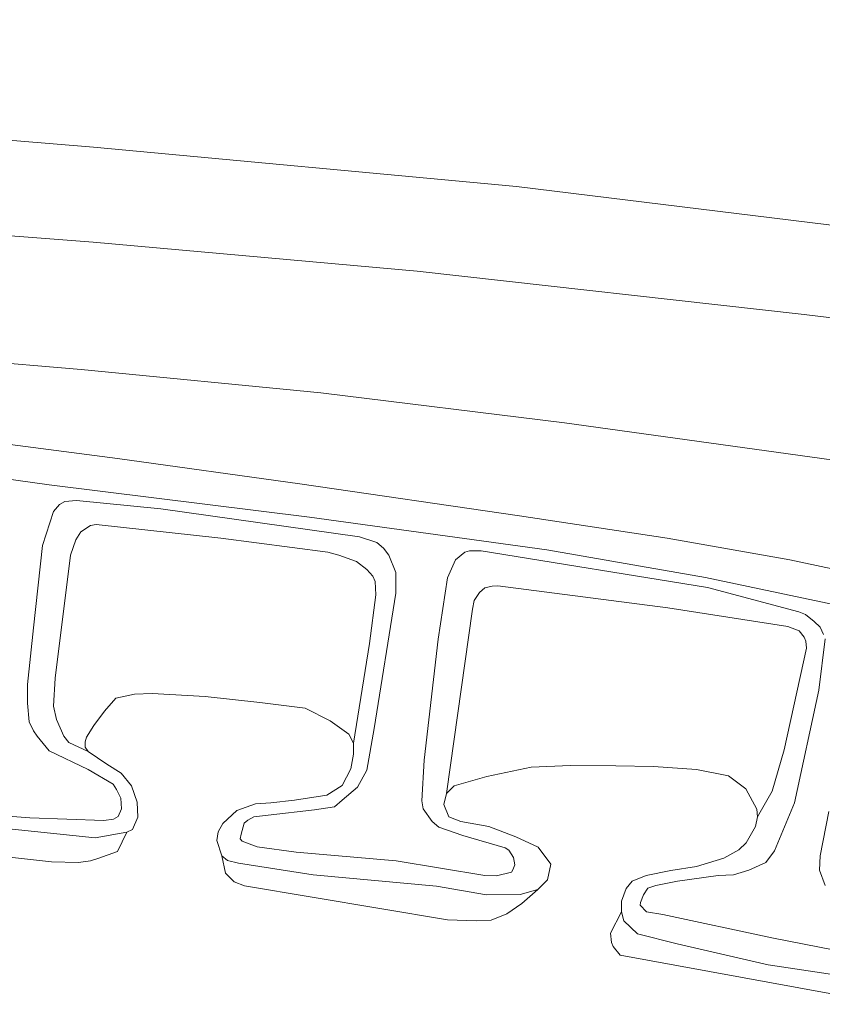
# Model space of a CAD drawing. Extents: x 126429 to 133038, y 413091 to 414846.
# Tile 60 of 256: x 127441 to 127471, y 413668 to 413704. Entities that reach past the tile are written whole.
import ezdxf

# ---------------------------------------------------------------- set-up
doc = ezdxf.new("R2010")
doc.units = 0
for name, color, linetype, lineweight in [('B-ME-BC-BETONVORM-GV', 50, 'Continuous', 18), ('B-ME-GR-GRAS-GV', 60, 'Continuous', 13), ('B-ME-GW-TALUD_KRUIN-G', 90, 'Continuous', 18), ('B-ME-GW-TALUD_TEEN-G', 90, 'Continuous', 18), ('B-ME-OB-BEKLEDING_STEEN-GV', 30, 'Continuous', 18), ('B-ME-OB-OEVERVOORZIENING-G', 7, 'Continuous', 18), ('B-ME-OG-WATER_RIVIER-GV', 130, 'Continuous', 18)]:
    doc.layers.add(name, color=color, linetype=linetype, lineweight=lineweight)

msp = doc.modelspace()

# ---------------------------------------------------------------- linework, layer by layer
at = {"layer": 'B-ME-BC-BETONVORM-GV'}
for points in [[(127382.1325, 413693.9371, 1.158), (127383.1461, 413693.9313, 1.158), (127383.1485, 413690.3947, 1.077), (127394.9537, 413690.7103, 1.086), (127401.3515, 413690.809, 1.104), (127406.72, 413690.7784, 1.095), (127412.3511, 413690.7237, 1.095), (127418.8599, 413690.5289, 1.104), (127424.8978, 413690.2494, 1.113), (127430.5945, 413689.8565, 1.104), (127435.6655, 413689.3874, 1.095), (127445.0139, 413688.179, 1.131), (127451.7437, 413687.2396, 1.131), (127459.8461, 413686.0536, 1.149), (127465.2926, 413685.2341, 1.149), (127469.8216, 413684.4388, 1.158), (127475.2571, 413683.2802, 1.104), (127483.4912, 413681.4762, 1.113), (127489.768, 413680.1114, 1.122), (127499.8253, 413678.0718, 1.113), (127507.0009, 413676.7158, 1.095)], [(127506.7905, 413675.5143, 1.0915), (127499.0874, 413676.9987, 1.0755), (127494.6083, 413677.8708, 1.0995), (127488.5874, 413679.0885, 1.1395), (127482.1792, 413680.5354, 1.0915), (127475.6915, 413681.8829, 1.0675), (127466.7121, 413683.7762, 1.1155), (127460.8589, 413684.7989, 1.1155), (127452.1019, 413686.0116, 1.1235), (127442.4979, 413687.2077, 1.1315), (127435.885, 413688.1296, 1.1155), (127428.4408, 413688.8729, 1.1075), (127422.6968, 413689.206, 1.0755), (127415.5385, 413689.5291, 1.1075), (127410.1729, 413689.5998, 1.1315), (127401.8594, 413689.6672, 1.1075), (127394.5902, 413689.4884, 1.1075), (127389.9889, 413689.4746, 1.1235), (127382.499, 413689.2371, 1.0515)]]:
    msp.add_polyline3d(points, dxfattribs=at)
at = {"layer": 'B-ME-GR-GRAS-GV'}
for points in [[(127501.3332, 413693.0756, 2.698), (127489.271, 413694.3931, 2.718), (127475.266, 413696.3001, 2.738), (127459.7343, 413698.2157, 2.708), (127444.1301, 413699.6675, 2.708), (127428.0379, 413700.9857, 2.708), (127412.7754, 413701.8236, 2.788), (127398.4642, 413702.7062, 2.838), (127384.0008, 413703.2392, 2.818), (127383.3388, 413703.2555, 2.8172), (127383.7811, 413712.7809, 5.929), (127384.9416, 413712.7387, 5.929), (127394.6477, 413712.3229, 5.938), (127406.9214, 413711.8475, 5.956), (127420.3552, 413711.4555, 5.938), (127430.0161, 413711.0174, 5.92), (127438.403, 413710.4966, 5.848), (127450.0433, 413709.5517, 5.866), (127462.921, 413708.3294, 5.92), (127474.5375, 413707.1594, 5.902), (127485.4357, 413705.8516, 5.938), (127497.2754, 413704.3199, 5.956), (127510.4447, 413702.8932, 5.929)], [(127304.0653, 413701.984, 2.778), (127305.3315, 413702.0611, 2.778), (127317.6482, 413702.5415, 2.768), (127332.0181, 413703.1853, 2.778), (127345.0345, 413703.7368, 2.828), (127355.5214, 413703.727, 2.788), (127368.1351, 413703.63, 2.798), (127382.2813, 413703.2816, 2.8158), (127383.3388, 413703.2555, 2.8172), (127384.0008, 413703.2392, 2.818), (127398.4642, 413702.7062, 2.838), (127412.7754, 413701.8236, 2.788), (127428.0379, 413700.9857, 2.708), (127444.1301, 413699.6675, 2.708), (127459.7343, 413698.2157, 2.708), (127475.266, 413696.3001, 2.738), (127489.271, 413694.3931, 2.718), (127501.3332, 413693.0756, 2.698)], [(127510.5543, 413688.358, 2.449), (127494.1606, 413690.5439, 2.449), (127482.0906, 413692.0631, 2.449), (127470.3529, 413693.4854, 2.4585), (127456.0721, 413695.0886, 2.4585), (127444.1184, 413696.1554, 2.487), (127433.6825, 413696.952, 2.4775), (127417.496, 413697.9241, 2.4775), (127402.2117, 413698.5505, 2.449), (127391.2114, 413699.0398, 2.4395), (127383.3543, 413699.2983, 2.43), (127383.3665, 413700.2204, 2.5635), (127382.1554, 413700.2548, 2.5635), (127382.144, 413699.3373, 2.43), (127376.1634, 413699.5299, 2.43), (127360.7557, 413699.4751, 2.4015), (127349.4856, 413699.5156, 2.392), (127336.9306, 413699.3732, 2.4205), (127330.7571, 413699.1945, 2.392), (127324.0986, 413698.8996, 2.392), (127315.8466, 413698.6613, 2.43), (127308.0468, 413698.4452, 2.43), (127304.385, 413698.2817, 2.409), (127303.1912, 413698.2285, 2.4021)], [(127510.3464, 413682.984, 1.226), (127494.0532, 413685.0517, 1.302), (127481.342, 413686.7172, 1.2165), (127472.2428, 413688.0055, 1.3495), (127461.5041, 413689.4934, 1.3495), (127452.5108, 413690.5952, 1.397), (127443.6707, 413691.454, 1.378), (127435.5191, 413692.1425, 1.3495), (127425.5608, 413692.8888, 1.2925), (127415.234, 413693.4708, 1.359), (127405.0842, 413693.9805, 1.302), (127392.5569, 413694.5275, 1.283), (127383.1806, 413694.8206, 1.3688), (127383.3543, 413699.2983, 2.43), (127391.2114, 413699.0398, 2.4395), (127402.2117, 413698.5505, 2.449), (127417.496, 413697.9241, 2.4775), (127433.6825, 413696.952, 2.4775), (127444.1184, 413696.1554, 2.487), (127456.0721, 413695.0886, 2.4585), (127470.3529, 413693.4854, 2.4585), (127482.0906, 413692.0631, 2.449), (127494.1606, 413690.5439, 2.449), (127510.5543, 413688.358, 2.449)], [(127435.5191, 413692.1425, 1.3495), (127443.6707, 413691.454, 1.378), (127452.5108, 413690.5952, 1.397), (127461.5041, 413689.4934, 1.3495), (127472.2428, 413688.0055, 1.3495), (127481.342, 413686.7172, 1.2165), (127494.0532, 413685.0517, 1.302), (127510.3464, 413682.984, 1.226)], [(127382.499, 413689.2371, 1.0515), (127389.9889, 413689.4746, 1.1235), (127394.5902, 413689.4884, 1.1075), (127401.8594, 413689.6672, 1.1075), (127410.1729, 413689.5998, 1.1315), (127415.5385, 413689.5291, 1.1075), (127422.6968, 413689.206, 1.0755), (127428.4408, 413688.8729, 1.1075), (127435.885, 413688.1296, 1.1155), (127442.4979, 413687.2077, 1.1315), (127452.1019, 413686.0116, 1.1235), (127460.8589, 413684.7989, 1.1155), (127466.7121, 413683.7762, 1.1155), (127475.6915, 413681.8829, 1.0675), (127482.1792, 413680.5354, 1.0915), (127488.5874, 413679.0885, 1.1395), (127494.6083, 413677.8708, 1.0995), (127499.0874, 413676.9987, 1.0755), (127506.7905, 413675.5143, 1.0915)], [(127507.0009, 413676.7158, 1.095), (127499.8253, 413678.0718, 1.113), (127489.768, 413680.1114, 1.122), (127483.4912, 413681.4762, 1.113), (127475.2571, 413683.2802, 1.104), (127469.8216, 413684.4388, 1.158), (127465.2926, 413685.2341, 1.149), (127459.8461, 413686.0536, 1.149), (127451.7437, 413687.2396, 1.131), (127445.0139, 413688.179, 1.131), (127435.6655, 413689.3874, 1.095)], [(127471.059, 413681.6734, 1.144), (127470.9443, 413681.9518, 1.126), (127470.7237, 413682.1627, 1.126), (127470.4035, 413682.4186, 1.126), (127470.1562, 413682.5102, 1.126), (127466.7825, 413683.4079, 1.09), (127458.4333, 413684.762, 1.108), (127458.0053, 413684.7644, 1.108), (127457.8244, 413684.7204, 1.108), (127457.4875, 413684.43, 1.108), (127457.1948, 413683.7653, 1.108), (127456.8438, 413681.5087, 1.099), (127456.325, 413677.0426, 1.108), (127456.2489, 413675.5433, 1.108), (127456.2927, 413675.247, 1.108), (127456.6283, 413674.7712, 1.108), (127456.8753, 413674.563, 1.108), (127457.7517, 413674.2629, 1.072), (127459.3238, 413673.8106, 1.072), (127459.4542, 413673.7241, 1.072), (127459.6279, 413673.451, 1.072), (127459.6734, 413673.1788, 1.072), (127459.6026, 413672.9968, 1.072), (127459.557, 413672.9069, 1.072), (127459.0003, 413672.7756, 1.072), (127458.5724, 413672.7781, 1.072), (127455.2982, 413673.3202, 0.982), (127451.6095, 413673.6404, 1), (127450.1712, 413673.8446, 1), (127449.6093, 413674.0505, 1), (127449.5422, 413674.141, 1), (127449.5747, 413674.3098, 1), (127449.6897, 413674.7146, 1), (127449.8254, 413674.8264, 1), (127450.0383, 413674.9451, 1), (127450.5707, 413675.0119, 1), (127452.2869, 413675.205, 1), (127453.0151, 413675.3153, 1), (127453.3006, 413675.5641, 1), (127453.8644, 413676.0414, 1), (127454.2104, 413676.6724, 1), (127454.4868, 413678.2131, 1.036), (127455.2879, 413683.2002, 1.144), (127455.2787, 413683.9639, 1.135), (127455.0301, 413684.6017, 1.117), (127454.8347, 413684.8672, 1.117), (127454.5881, 413685.0714, 1.117), (127453.9474, 413685.2852, 1.117), (127446.6171, 413686.3109, 1.09), (127443.4946, 413686.6238, 1.126), (127443.0731, 413686.5812, 1.126), (127442.8721, 413686.4809, 1.126), (127442.6552, 413686.215, 1.126), (127442.2403, 413684.9598, 1.09), (127441.9095, 413681.93, 1.081), (127441.6925, 413679.8318, 1.081), (127441.6886, 413679.1385, 1.081), (127441.7545, 413678.4534, 1.081), (127441.908, 413678.1191, 1.081), (127442.0534, 413677.9268, 1.081), (127442.4962, 413677.3792, 1.063), (127443.9272, 413676.702, 1.09), (127444.8589, 413676.1493, 1.09), (127444.9772, 413675.9527, 1.09), (127445.1358, 413675.6378, 1.09), (127445.1664, 413675.2434, 1.09), (127445.0405, 413674.9643, 1.09), (127444.8705, 413674.8644, 1.09), (127444.5098, 413674.8079, 1.09), (127441.7729, 413674.9183, 1.09), (127439.3898, 413675.0995, 1.027)], [(127439.3898, 413675.0995, 1.027), (127441.7729, 413674.9183, 1.09), (127444.5098, 413674.8079, 1.09), (127444.8705, 413674.8644, 1.09), (127445.0405, 413674.9643, 1.09), (127445.1664, 413675.2434, 1.09), (127445.1358, 413675.6378, 1.09), (127444.9772, 413675.9527, 1.09), (127444.8589, 413676.1493, 1.09), (127443.9272, 413676.702, 1.09), (127442.4962, 413677.3792, 1.063), (127442.0534, 413677.9268, 1.081), (127441.908, 413678.1191, 1.081), (127441.7545, 413678.4534, 1.081), (127441.6886, 413679.1385, 1.081), (127441.6925, 413679.8318, 1.081), (127441.9095, 413681.93, 1.081), (127442.2403, 413684.9598, 1.09), (127442.6552, 413686.215, 1.126), (127442.8721, 413686.4809, 1.126), (127443.0731, 413686.5812, 1.126), (127443.4946, 413686.6238, 1.126), (127446.6171, 413686.3109, 1.09), (127453.9474, 413685.2852, 1.117), (127454.5881, 413685.0714, 1.117), (127454.8347, 413684.8672, 1.117), (127455.0301, 413684.6017, 1.117), (127455.2787, 413683.9639, 1.135), (127455.2879, 413683.2002, 1.144), (127454.4868, 413678.2131, 1.036), (127454.2104, 413676.6724, 1), (127453.8644, 413676.0414, 1), (127453.3006, 413675.5641, 1), (127453.0151, 413675.3153, 1), (127452.2869, 413675.205, 1), (127450.5707, 413675.0119, 1), (127450.0383, 413674.9451, 1), (127449.8254, 413674.8264, 1), (127449.6897, 413674.7146, 1), (127449.5747, 413674.3098, 1), (127449.5422, 413674.141, 1), (127449.6093, 413674.0505, 1), (127450.1712, 413673.8446, 1), (127451.6095, 413673.6404, 1), (127455.2982, 413673.3202, 0.982), (127458.5724, 413672.7781, 1.072), (127459.0003, 413672.7756, 1.072), (127459.557, 413672.9069, 1.072), (127459.6026, 413672.9968, 1.072), (127459.6734, 413673.1788, 1.072), (127459.6279, 413673.451, 1.072), (127459.4542, 413673.7241, 1.072), (127459.3238, 413673.8106, 1.072), (127457.7517, 413674.2629, 1.072), (127456.8753, 413674.563, 1.108), (127456.6283, 413674.7712, 1.108), (127456.2927, 413675.247, 1.108), (127456.2489, 413675.5433, 1.108), (127456.325, 413677.0426, 1.108), (127456.8438, 413681.5087, 1.099), (127457.1948, 413683.7653, 1.108), (127457.4875, 413684.43, 1.108), (127457.8244, 413684.7204, 1.108), (127458.0053, 413684.7644, 1.108), (127458.4333, 413684.762, 1.108), (127466.7825, 413683.4079, 1.09), (127470.1562, 413682.5102, 1.126), (127470.4035, 413682.4186, 1.126), (127470.7237, 413682.1627, 1.126), (127470.9443, 413681.9518, 1.126), (127471.059, 413681.6734, 1.144)], [(127471.2339, 413669.1535, 0.7), (127469.0272, 413669.4835, 0.7), (127465.6622, 413670.259, 0.7), (127464.1982, 413670.6354, 0.7), (127463.7021, 413671.1133, 0.7), (127463.6089, 413671.4467, 0.7), (127463.6111, 413671.8347, 0.7), (127463.7791, 413672.3093, 0.7), (127464.0017, 413672.581, 0.7), (127464.5227, 413672.7889, 0.7), (127465.433, 413672.9733, 0.7), (127466.3725, 413673.121, 0.7), (127467.3853, 413673.4284, 0.7), (127467.936, 413673.7305, 0.7), (127468.2171, 413673.9848, 0.7), (127468.5551, 413674.592, 0.7), (127468.6284, 413674.9483, 0.7), (127469.1701, 413675.896, 0.653), (127469.6113, 413677.4204, 0.653), (127470.435, 413681.1699, 0.7245), (127470.4087, 413681.4357, 0.708), (127470.355, 413681.5739, 0.708), (127470.1635, 413681.8075, 0.708), (127469.7445, 413681.9728, 0.708), (127465.3159, 413682.6588, 0.7135), (127459.0435, 413683.4792, 0.7135), (127458.8342, 413683.4666, 0.7135), (127458.5709, 413683.3993, 0.7135), (127458.366, 413683.2247, 0.7135), (127458.1708, 413682.9323, 0.7135), (127458.1105, 413682.6153, 0.7025), (127457.1486, 413675.8088, 0.7), (127457.0512, 413675.4061, 0.7), (127457.245, 413674.9537, 0.7), (127457.6803, 413674.7729, 0.7), (127458.71, 413674.5894, 0.7), (127459.7069, 413674.2131, 0.7), (127460.5332, 413673.8336, 0.7), (127461.0034, 413673.1983, 0.7), (127460.8794, 413672.629, 0.7), (127460.5183, 413672.2721, 0.7), (127459.8667, 413672.0834, 0.7), (127458.6319, 413672.066, 0.7), (127456.7803, 413672.3849, 0.7), (127452.2297, 413672.8094, 0.7), (127449.4844, 413673.2378, 0.7), (127449.0777, 413673.3379, 0.7), (127448.863, 413673.5067, 0.7), (127448.6737, 413674.0808, 0.7), (127448.7242, 413674.392, 0.7), (127448.8984, 413674.706, 0.7), (127449.4114, 413675.1846, 0.7), (127450.1027, 413675.4248, 0.7), (127450.6775, 413675.471, 0.7), (127451.544, 413675.5659, 0.7), (127452.7329, 413675.7541, 0.7), (127453.3018, 413676.1045, 0.7), (127453.626, 413676.7187, 0.7), (127453.7233, 413677.2631, 0.7), (127453.7256, 413677.663, 0.7), (127454.3147, 413681.3401, 0.7025), (127454.5452, 413683.1421, 0.7905), (127454.5194, 413683.64, 0.7905), (127454.4383, 413683.8312, 0.7905), (127454.2179, 413684.0822, 0.796), (127453.837, 413684.3711, 0.796), (127453.1833, 413684.6069, 0.796), (127452.7802, 413684.72, 0.796), (127448.8325, 413685.2381, 0.796), (127444.2297, 413685.7318, 0.7905), (127444.0203, 413685.7055, 0.7905), (127443.6583, 413685.4722, 0.7905), (127443.4803, 413685.1681, 0.7905), (127443.2767, 413684.6002, 0.7905), (127442.715, 413680.0619, 0.7465), (127442.6541, 413679.0381, 0.741), (127442.7618, 413678.5425, 0.741), (127443.0388, 413677.9235, 0.741), (127443.2164, 413677.6885, 0.741), (127443.9358, 413677.3567, 0.7), (127444.6234, 413676.8899, 0.7), (127445.1437, 413676.563, 0.7), (127445.5302, 413676.0927, 0.7), (127445.7346, 413675.4964, 0.7), (127445.7628, 413674.9398, 0.7), (127445.5619, 413674.483, 0.7), (127445.3607, 413674.3862, 0.7), (127444.1868, 413674.1735, 0.7), (127440.2964, 413674.5811, 0.7)], [(127472.1129, 413669.9018, 0.91), (127469.1636, 413670.4827, 0.892), (127465.1392, 413671.3472, 0.919), (127464.532, 413671.4405, 0.919), (127464.3059, 413671.6937, 0.919), (127464.3064, 413671.7838, 0.919), (127464.4207, 413672.0759, 0.919), (127464.5798, 413672.3228, 0.919), (127464.8822, 413672.4157, 0.919), (127465.6823, 413672.5747, 0.919), (127467.1792, 413672.7846, 1.054), (127467.7379, 413672.8073, 1.063), (127468.3102, 413672.9798, 1.072), (127468.9407, 413673.2681, 1.153), (127469.2594, 413673.6934, 1.153), (127469.9903, 413675.4665, 1.144), (127470.8923, 413679.6258, 1.162), (127471.1284, 413681.5144, 1.144)], [(127471.1284, 413681.5144, 1.144), (127470.8923, 413679.6258, 1.162), (127469.9903, 413675.4665, 1.144), (127469.2594, 413673.6934, 1.153), (127468.9407, 413673.2681, 1.153), (127468.3102, 413672.9798, 1.072), (127467.7379, 413672.8073, 1.063), (127467.1792, 413672.7846, 1.054), (127465.6823, 413672.5747, 0.919), (127464.8822, 413672.4157, 0.919), (127464.5798, 413672.3228, 0.919), (127464.4207, 413672.0759, 0.919), (127464.3064, 413671.7838, 0.919), (127464.3059, 413671.6937, 0.919), (127464.532, 413671.4405, 0.919), (127465.1392, 413671.3472, 0.919), (127469.1636, 413670.4827, 0.892), (127472.1129, 413669.9018, 0.91)], [(127471.2657, 413675.1497, 1.099), (127470.9411, 413673.516, 1.099), (127470.9154, 413672.9755, 1.099), (127471.1204, 413672.4182, 1.081)], [(127471.1204, 413672.4182, 1.081), (127470.9154, 413672.9755, 1.099), (127470.9411, 413673.516, 1.099), (127471.2657, 413675.1497, 1.099)]]:
    msp.add_polyline3d(points, dxfattribs=at)
for points in [[(127454.3147, 413681.3401, 0.7025), (127453.7256, 413677.663, 0.7), (127453.5556, 413678.003, 0.7), (127452.8565, 413678.4887, 0.7), (127451.9378, 413678.9633, 0.7), (127450.2637, 413679.1678, 0.7), (127448.2544, 413679.3935, 0.7), (127446.2884, 413679.4989, 0.7), (127445.6415, 413679.4767, 0.7), (127444.9564, 413679.3301, 0.7), (127444.539, 413678.8458, 0.7), (127444.1343, 413678.3143, 0.7), (127443.867, 413677.8845, 0.7), (127443.818, 413677.7145, 0.7), (127443.8169, 413677.5243, 0.7), (127443.9358, 413677.3567, 0.7), (127443.2164, 413677.6885, 0.741), (127443.0388, 413677.9235, 0.741), (127442.7618, 413678.5425, 0.741), (127442.6541, 413679.0381, 0.741), (127442.715, 413680.0619, 0.7465), (127443.2767, 413684.6002, 0.7905), (127443.4803, 413685.1681, 0.7905), (127443.6583, 413685.4722, 0.7905), (127444.0203, 413685.7055, 0.7905), (127444.2297, 413685.7318, 0.7905), (127448.8325, 413685.2381, 0.796), (127452.7802, 413684.72, 0.796), (127453.1833, 413684.6069, 0.796), (127453.837, 413684.3711, 0.796), (127454.2179, 413684.0822, 0.796), (127454.4383, 413683.8312, 0.7905), (127454.5194, 413683.64, 0.7905), (127454.5452, 413683.1421, 0.7905)], [(127469.6113, 413677.4204, 0.653), (127469.1701, 413675.896, 0.653), (127468.6284, 413674.9483, 0.7), (127468.6063, 413675.2325, 0.7), (127468.1969, 413675.9838, 0.7), (127467.5581, 413676.4625, 0.7), (127466.3729, 413676.6949, 0.7), (127464.7862, 413676.801, 0.7), (127463.4002, 413676.8327, 0.7), (127461.7256, 413676.8422, 0.7), (127460.2737, 413676.7835, 0.7), (127458.6478, 413676.4394, 0.7), (127457.4384, 413676.0925, 0.7), (127457.1486, 413675.8088, 0.7), (127458.1105, 413682.6153, 0.7025), (127458.1708, 413682.9323, 0.7135), (127458.366, 413683.2247, 0.7135), (127458.5709, 413683.3993, 0.7135), (127458.8342, 413683.4666, 0.7135), (127459.0435, 413683.4792, 0.7135), (127465.3159, 413682.6588, 0.7135), (127469.7445, 413681.9728, 0.708), (127470.1635, 413681.8075, 0.708), (127470.355, 413681.5739, 0.708), (127470.4087, 413681.4357, 0.708), (127470.435, 413681.1699, 0.7245)]]:
    msp.add_polyline3d(points, close=True, dxfattribs=at)
at = {"layer": 'B-ME-GW-TALUD_KRUIN-G'}
for points in [[(127510.5543, 413688.358, 2.449), (127494.1606, 413690.5439, 2.449), (127482.0906, 413692.0631, 2.449), (127470.3529, 413693.4854, 2.4585), (127456.0721, 413695.0886, 2.4585), (127444.1184, 413696.1554, 2.487), (127433.6825, 413696.952, 2.4775), (127417.496, 413697.9241, 2.4775), (127402.2117, 413698.5505, 2.449), (127391.2114, 413699.0398, 2.4395), (127383.3543, 413699.2983, 2.43)], [(127471.059, 413681.6734, 1.144), (127470.9443, 413681.9518, 1.126), (127470.7237, 413682.1627, 1.126), (127470.4035, 413682.4186, 1.126), (127470.1562, 413682.5102, 1.126), (127466.7825, 413683.4079, 1.09), (127458.4333, 413684.762, 1.108), (127458.0053, 413684.7644, 1.108), (127457.8244, 413684.7204, 1.108), (127457.4875, 413684.43, 1.108), (127457.1948, 413683.7653, 1.108), (127456.8438, 413681.5087, 1.099), (127456.325, 413677.0426, 1.108), (127456.2489, 413675.5433, 1.108), (127456.2927, 413675.247, 1.108), (127456.6283, 413674.7712, 1.108), (127456.8753, 413674.563, 1.108), (127457.7517, 413674.2629, 1.072), (127459.3238, 413673.8106, 1.072), (127459.4542, 413673.7241, 1.072), (127459.6279, 413673.451, 1.072), (127459.6734, 413673.1788, 1.072), (127459.6026, 413672.9968, 1.072), (127459.557, 413672.9069, 1.072), (127459.0003, 413672.7756, 1.072), (127458.5724, 413672.7781, 1.072), (127455.2982, 413673.3202, 0.982), (127451.6095, 413673.6404, 1), (127450.1712, 413673.8446, 1), (127449.6093, 413674.0505, 1), (127449.5422, 413674.141, 1), (127449.5747, 413674.3098, 1), (127449.6897, 413674.7146, 1), (127449.8254, 413674.8264, 1), (127450.0383, 413674.9451, 1), (127450.5707, 413675.0119, 1), (127452.2869, 413675.205, 1), (127453.0151, 413675.3153, 1), (127453.3006, 413675.5641, 1), (127453.8644, 413676.0414, 1), (127454.2104, 413676.6724, 1), (127454.4868, 413678.2131, 1.036), (127455.2879, 413683.2002, 1.144), (127455.2787, 413683.9639, 1.135), (127455.0301, 413684.6017, 1.117), (127454.8347, 413684.8672, 1.117), (127454.5881, 413685.0714, 1.117), (127453.9474, 413685.2852, 1.117), (127446.6171, 413686.3109, 1.09), (127443.4946, 413686.6238, 1.126), (127443.0731, 413686.5812, 1.126), (127442.8721, 413686.4809, 1.126), (127442.6552, 413686.215, 1.126), (127442.2403, 413684.9598, 1.09), (127441.9095, 413681.93, 1.081), (127441.6925, 413679.8318, 1.081), (127441.6886, 413679.1385, 1.081), (127441.7545, 413678.4534, 1.081), (127441.908, 413678.1191, 1.081), (127442.0534, 413677.9268, 1.081), (127442.4962, 413677.3792, 1.063), (127443.9272, 413676.702, 1.09), (127444.8589, 413676.1493, 1.09), (127444.9772, 413675.9527, 1.09), (127445.1358, 413675.6378, 1.09), (127445.1664, 413675.2434, 1.09), (127445.0405, 413674.9643, 1.09), (127444.8705, 413674.8644, 1.09), (127444.5098, 413674.8079, 1.09), (127441.7729, 413674.9183, 1.09), (127439.3898, 413675.0995, 1.027)], [(127472.1129, 413669.9018, 0.91), (127469.1636, 413670.4827, 0.892), (127465.1392, 413671.3472, 0.919), (127464.532, 413671.4405, 0.919), (127464.3059, 413671.6937, 0.919), (127464.3064, 413671.7838, 0.919), (127464.4207, 413672.0759, 0.919), (127464.5798, 413672.3228, 0.919), (127464.8822, 413672.4157, 0.919), (127465.6823, 413672.5747, 0.919), (127467.1792, 413672.7846, 1.054), (127467.7379, 413672.8073, 1.063), (127468.3102, 413672.9798, 1.072), (127468.9407, 413673.2681, 1.153), (127469.2594, 413673.6934, 1.153), (127469.9903, 413675.4665, 1.144), (127470.8923, 413679.6258, 1.162), (127471.1284, 413681.5144, 1.144)], [(127471.2657, 413675.1497, 1.099), (127470.9411, 413673.516, 1.099), (127470.9154, 413672.9755, 1.099), (127471.1204, 413672.4182, 1.081)]]:
    msp.add_polyline3d(points, dxfattribs=at)
at = {"layer": 'B-ME-GW-TALUD_TEEN-G'}
for points in [[(127383.3388, 413703.2555, 2.8172), (127384.0008, 413703.2392, 2.818), (127398.4642, 413702.7062, 2.838), (127412.7754, 413701.8236, 2.788), (127428.0379, 413700.9857, 2.708), (127444.1301, 413699.6675, 2.708), (127459.7343, 413698.2157, 2.708), (127475.266, 413696.3001, 2.738), (127489.271, 413694.3931, 2.718), (127501.3332, 413693.0756, 2.698), (127515.1372, 413691.8953, 2.668)], [(127383.1806, 413694.8206, 1.3688), (127392.5569, 413694.5275, 1.283), (127405.0842, 413693.9805, 1.302), (127415.234, 413693.4708, 1.359), (127425.5608, 413692.8888, 1.2925), (127435.5191, 413692.1425, 1.3495), (127443.6707, 413691.454, 1.378), (127452.5108, 413690.5952, 1.397), (127461.5041, 413689.4934, 1.3495), (127472.2428, 413688.0055, 1.3495), (127481.342, 413686.7172, 1.2165), (127494.0532, 413685.0517, 1.302), (127510.3464, 413682.984, 1.226)], [(127453.7256, 413677.663, 0.7), (127454.3147, 413681.3401, 0.7025), (127454.5452, 413683.1421, 0.7905), (127454.5194, 413683.64, 0.7905), (127454.4383, 413683.8312, 0.7905), (127454.2179, 413684.0822, 0.796), (127453.837, 413684.3711, 0.796), (127453.1833, 413684.6069, 0.796), (127452.7802, 413684.72, 0.796), (127448.8325, 413685.2381, 0.796), (127444.2297, 413685.7318, 0.7905), (127444.0203, 413685.7055, 0.7905), (127443.6583, 413685.4722, 0.7905), (127443.4803, 413685.1681, 0.7905), (127443.2767, 413684.6002, 0.7905), (127442.715, 413680.0619, 0.7465), (127442.6541, 413679.0381, 0.741), (127442.7618, 413678.5425, 0.741), (127443.0388, 413677.9235, 0.741), (127443.2164, 413677.6885, 0.741), (127443.9358, 413677.3567, 0.7)], [(127468.6284, 413674.9483, 0.7), (127469.1701, 413675.896, 0.653), (127469.6113, 413677.4204, 0.653), (127470.435, 413681.1699, 0.7245), (127470.4087, 413681.4357, 0.708), (127470.355, 413681.5739, 0.708), (127470.1635, 413681.8075, 0.708), (127469.7445, 413681.9728, 0.708), (127465.3159, 413682.6588, 0.7135), (127459.0435, 413683.4792, 0.7135), (127458.8342, 413683.4666, 0.7135), (127458.5709, 413683.3993, 0.7135), (127458.366, 413683.2247, 0.7135), (127458.1708, 413682.9323, 0.7135), (127458.1105, 413682.6153, 0.7025), (127457.1486, 413675.8088, 0.7)]]:
    msp.add_polyline3d(points, dxfattribs=at)
at = {"layer": 'B-ME-OB-BEKLEDING_STEEN-GV'}
for points in [[(127440.2964, 413674.5811, 0.7), (127444.1868, 413674.1735, 0.7), (127445.3607, 413674.3862, 0.7), (127445.0175, 413673.6732, 0.7), (127444.2833, 413673.4119, 0.7), (127444.0114, 413673.3294, 0.7), (127443.5766, 413673.267, 0.7), (127442.5769, 413673.294, 0.7), (127437.482, 413673.8566, 0.7), (127434.8886, 413674.2186, 0.7), (127434.031, 413674.3951, 0.7), (127433.8615, 413674.5238, 0.7), (127433.7568, 413674.8222, 0.7), (127433.7382, 413675.3318, 0.7), (127434.1266, 413675.0609, 0.7), (127434.3639, 413674.9811, 0.7), (127434.7868, 413674.9264, 0.7)], [(127456.7803, 413672.3849, 0.7), (127458.6319, 413672.066, 0.7), (127459.8667, 413672.0834, 0.7), (127460.5183, 413672.2721, 0.7), (127459.9299, 413671.7517, 0.7), (127459.3822, 413671.3713, 0.7), (127458.8012, 413671.138, 0.7), (127458.2501, 413671.1167, 0.7), (127457.1865, 413671.1441, 0.7), (127449.7022, 413672.3968, 0.7), (127449.3206, 413672.5479, 0.7), (127449.0033, 413672.8688, 0.7), (127448.863, 413673.5067, 0.7), (127449.0777, 413673.3379, 0.7), (127449.4844, 413673.2378, 0.7), (127452.2297, 413672.8094, 0.7)], [(127473.5125, 413668.7821, 0.7), (127474.3242, 413668.782, 0.7), (127474.9018, 413668.9047, 0.7), (127474.1605, 413668.2401, 0.7), (127473.9473, 413668.1562, 0.7), (127473.4454, 413668.0306, 0.7), (127463.5592, 413669.8419, 0.7), (127463.3057, 413670.1625, 0.7), (127463.2428, 413670.3117, 0.7), (127463.2022, 413670.6524, 0.7), (127463.6089, 413671.4467, 0.7), (127463.7021, 413671.1133, 0.7), (127464.1982, 413670.6354, 0.7), (127465.6622, 413670.259, 0.7), (127469.0272, 413669.4835, 0.7), (127471.2339, 413669.1535, 0.7)]]:
    msp.add_polyline3d(points, close=True, dxfattribs=at)
at = {"layer": 'B-ME-OB-OEVERVOORZIENING-G'}
msp.add_polyline3d([(127471.2339, 413669.1535, 0.7), (127469.0272, 413669.4835, 0.7), (127465.6622, 413670.259, 0.7), (127464.1982, 413670.6354, 0.7), (127463.7021, 413671.1133, 0.7), (127463.6089, 413671.4467, 0.7), (127463.6111, 413671.8347, 0.7), (127463.7791, 413672.3093, 0.7), (127464.0017, 413672.581, 0.7), (127464.5227, 413672.7889, 0.7), (127465.433, 413672.9733, 0.7), (127466.3725, 413673.121, 0.7), (127467.3853, 413673.4284, 0.7), (127467.936, 413673.7305, 0.7), (127468.2171, 413673.9848, 0.7), (127468.5551, 413674.592, 0.7), (127468.6284, 413674.9483, 0.7), (127468.6063, 413675.2325, 0.7), (127468.1969, 413675.9838, 0.7), (127467.5581, 413676.4625, 0.7), (127466.3729, 413676.6949, 0.7), (127464.7862, 413676.801, 0.7), (127463.4002, 413676.8327, 0.7), (127461.7256, 413676.8422, 0.7), (127460.2737, 413676.7835, 0.7), (127458.6478, 413676.4394, 0.7), (127457.4384, 413676.0925, 0.7), (127457.1486, 413675.8088, 0.7), (127457.0512, 413675.4061, 0.7), (127457.245, 413674.9537, 0.7), (127457.6803, 413674.7729, 0.7), (127458.71, 413674.5894, 0.7), (127459.7069, 413674.2131, 0.7), (127460.5332, 413673.8336, 0.7), (127461.0034, 413673.1983, 0.7), (127460.8794, 413672.629, 0.7), (127460.5183, 413672.2721, 0.7), (127459.8667, 413672.0834, 0.7), (127458.6319, 413672.066, 0.7), (127456.7803, 413672.3849, 0.7), (127452.2297, 413672.8094, 0.7), (127449.4844, 413673.2378, 0.7), (127449.0777, 413673.3379, 0.7), (127448.863, 413673.5067, 0.7), (127448.6737, 413674.0808, 0.7), (127448.7242, 413674.392, 0.7), (127448.8984, 413674.706, 0.7), (127449.4114, 413675.1846, 0.7), (127450.1027, 413675.4248, 0.7), (127450.6775, 413675.471, 0.7), (127451.544, 413675.5659, 0.7), (127452.7329, 413675.7541, 0.7), (127453.3018, 413676.1045, 0.7), (127453.626, 413676.7187, 0.7), (127453.7233, 413677.2631, 0.7), (127453.7256, 413677.663, 0.7), (127453.5556, 413678.003, 0.7), (127452.8565, 413678.4887, 0.7), (127451.9378, 413678.9633, 0.7), (127450.2637, 413679.1678, 0.7), (127448.2544, 413679.3935, 0.7), (127446.2884, 413679.4989, 0.7), (127445.6415, 413679.4767, 0.7), (127444.9564, 413679.3301, 0.7), (127444.539, 413678.8458, 0.7), (127444.1343, 413678.3143, 0.7), (127443.867, 413677.8845, 0.7), (127443.818, 413677.7145, 0.7), (127443.8169, 413677.5243, 0.7), (127443.9358, 413677.3567, 0.7), (127444.6234, 413676.8899, 0.7), (127445.1437, 413676.563, 0.7), (127445.5302, 413676.0927, 0.7), (127445.7346, 413675.4964, 0.7), (127445.7628, 413674.9398, 0.7), (127445.5619, 413674.483, 0.7), (127445.3607, 413674.3862, 0.7), (127444.1868, 413674.1735, 0.7), (127440.2964, 413674.5811, 0.7)], dxfattribs=at)
at = {"layer": 'B-ME-OG-WATER_RIVIER-GV'}
msp.add_polyline3d([(127437.482, 413673.8566, 0.7), (127442.5769, 413673.294, 0.7), (127443.5766, 413673.267, 0.7), (127444.0114, 413673.3294, 0.7), (127444.2833, 413673.4119, 0.7), (127445.0175, 413673.6732, 0.7), (127445.3607, 413674.3862, 0.7), (127445.5619, 413674.483, 0.7), (127445.7628, 413674.9398, 0.7), (127445.7346, 413675.4964, 0.7), (127445.5302, 413676.0927, 0.7), (127445.1437, 413676.563, 0.7), (127444.6234, 413676.8899, 0.7), (127443.9358, 413677.3567, 0.7), (127443.8169, 413677.5243, 0.7), (127443.818, 413677.7145, 0.7), (127443.867, 413677.8845, 0.7), (127444.1343, 413678.3143, 0.7), (127444.539, 413678.8458, 0.7), (127444.9564, 413679.3301, 0.7), (127445.6415, 413679.4767, 0.7), (127446.2884, 413679.4989, 0.7), (127448.2544, 413679.3935, 0.7), (127450.2637, 413679.1678, 0.7), (127451.9378, 413678.9633, 0.7), (127452.8565, 413678.4887, 0.7), (127453.5556, 413678.003, 0.7), (127453.7256, 413677.663, 0.7), (127453.7233, 413677.2631, 0.7), (127453.626, 413676.7187, 0.7), (127453.3018, 413676.1045, 0.7), (127452.7329, 413675.7541, 0.7), (127451.544, 413675.5659, 0.7), (127450.6775, 413675.471, 0.7), (127450.1027, 413675.4248, 0.7), (127449.4114, 413675.1846, 0.7), (127448.8984, 413674.706, 0.7), (127448.7242, 413674.392, 0.7), (127448.6737, 413674.0808, 0.7), (127448.863, 413673.5067, 0.7), (127449.0033, 413672.8688, 0.7), (127449.3206, 413672.5479, 0.7), (127449.7022, 413672.3968, 0.7), (127457.1865, 413671.1441, 0.7), (127458.2501, 413671.1167, 0.7), (127458.8012, 413671.138, 0.7), (127459.3822, 413671.3713, 0.7), (127459.9299, 413671.7517, 0.7), (127460.5183, 413672.2721, 0.7), (127460.8794, 413672.629, 0.7), (127461.0034, 413673.1983, 0.7), (127460.5332, 413673.8336, 0.7), (127459.7069, 413674.2131, 0.7), (127458.71, 413674.5894, 0.7), (127457.6803, 413674.7729, 0.7), (127457.245, 413674.9537, 0.7), (127457.0512, 413675.4061, 0.7), (127457.1486, 413675.8088, 0.7), (127457.4384, 413676.0925, 0.7), (127458.6478, 413676.4394, 0.7), (127460.2737, 413676.7835, 0.7), (127461.7256, 413676.8422, 0.7), (127463.4002, 413676.8327, 0.7), (127464.7862, 413676.801, 0.7), (127466.3729, 413676.6949, 0.7), (127467.5581, 413676.4625, 0.7), (127468.1969, 413675.9838, 0.7), (127468.6063, 413675.2325, 0.7), (127468.6284, 413674.9483, 0.7), (127468.5551, 413674.592, 0.7), (127468.2171, 413673.9848, 0.7), (127467.936, 413673.7305, 0.7), (127467.3853, 413673.4284, 0.7), (127466.3725, 413673.121, 0.7), (127465.433, 413672.9733, 0.7), (127464.5227, 413672.7889, 0.7), (127464.0017, 413672.581, 0.7), (127463.7791, 413672.3093, 0.7), (127463.6111, 413671.8347, 0.7), (127463.6089, 413671.4467, 0.7), (127463.2022, 413670.6524, 0.7), (127463.2428, 413670.3117, 0.7), (127463.3057, 413670.1625, 0.7), (127463.5592, 413669.8419, 0.7), (127473.4454, 413668.0306, 0.7)], dxfattribs=at)

doc.saveas('drawing.dxf')
